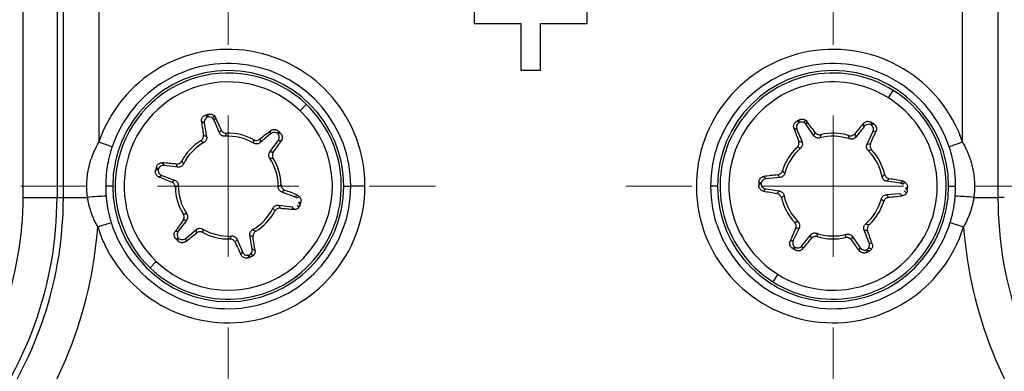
# Model space of a CAD drawing. Header units: millimetres. Extents: x 5 to 597, y 5 to 415.
# Tile 27 of 136: x 248.75 to 255.72, y 317.12 to 319.61. Entities that reach past the tile are written whole.
import ezdxf

# ---------------------------------------------------------------- set-up
doc = ezdxf.new("R2010")
doc.units = ezdxf.units.MM
doc.styles.add('SLDTEXTSTYLE0', font='ARIAL.TTF', dxfattribs={"width": 0.948})
doc.dimstyles.new('SLDDIMSTYLE4', dxfattribs={"dimtxt": 2.5, "dimasz": 2.5, "dimexe": 0, "dimexo": 0.0625, "dimtad": 1, "dimdec": 1, "dimlfac": 5, "dimrnd": 1e-09, "dimzin": 12, "dimdsep": 46, "dimtxsty": 'SLDTEXTSTYLE0', "dimsah": 1, "dimcen": 0.09, "dimadec": 0, "dimazin": 3, "dimtfac": 1, "dimtdec": 1, "dimtofl": 0, "dimtmove": 0, "dimatfit": 3, "dimfxl": 1, "dimfrac": 2, "dimtolj": 1, "dimtzin": 12, "dimarcsym": 0})
doc.dimstyles.new('SLDDIMSTYLE5', dxfattribs={"dimtxt": 2.5, "dimasz": 2.5, "dimexe": 0, "dimexo": 0.0625, "dimtad": 1, "dimdec": 0, "dimlfac": 5, "dimrnd": 1e-09, "dimzin": 12, "dimdsep": 46, "dimtxsty": 'SLDTEXTSTYLE0', "dimsah": 1, "dimcen": 0.09, "dimadec": 0, "dimazin": 3, "dimtfac": 1, "dimtdec": 0, "dimtofl": 0, "dimtmove": 0, "dimatfit": 3, "dimfxl": 1, "dimfrac": 2, "dimtolj": 1, "dimtzin": 12, "dimarcsym": 0})

# ---------------------------------------------------------------- blocks, each defined once
blk = doc.blocks.new('_D_5')
at = {"color": 7, "linetype": 'Continuous', "lineweight": 0}
for p, q in [((253.3382, 340.0624), (273.6657, 340.0624)), ((272.6657, 340.0624), (272.6657, 303.1691)), ((258.4833, 303.1691), (273.6657, 303.1691))]:
    blk.add_line(p, q, dxfattribs=at)
at = {"color": 7, "linetype": 'Continuous', "lineweight": 18}
for points in [[(272.6657, 340.0624), (272.3557, 337.5624), (272.9757, 337.5624)], [(272.6657, 303.1691), (272.9757, 305.6691), (272.3557, 305.6691)]]:
    blk.add_solid(points, dxfattribs=at)
at = {"color": 7, "linetype": 'Continuous', "lineweight": 18, "insert": (269.4431, 317.2905), "char_height": 2.5, "attachment_point": 1, "rotation": 90, "style": 'SLDTEXTSTYLE0'}
blk.add_mtext('184,5', dxfattribs=at)
blk = doc.blocks.new('_D_6')
at = {"color": 7, "linetype": 'Continuous', "lineweight": 0}
for p, q in [((242.0878, 322.1208), (242.0878, 294.7191)), ((262.6454, 322.1208), (262.6454, 314.1311)), ((262.6454, 312.6071), (262.6454, 303.9311)), ((262.6454, 302.4071), (262.6454, 294.7191)), ((262.6454, 295.7191), (242.0878, 295.7191))]:
    blk.add_line(p, q, dxfattribs=at)
at = {"color": 7, "linetype": 'Continuous', "lineweight": 18}
for points in [[(242.0878, 295.7191), (244.5878, 295.4091), (244.5878, 296.0291)], [(262.6454, 295.7191), (260.1454, 296.0291), (260.1454, 295.4091)]]:
    blk.add_solid(points, dxfattribs=at)
at = {"color": 7, "linetype": 'Continuous', "lineweight": 18, "insert": (250.5211, 298.9418), "char_height": 2.5, "attachment_point": 1, "style": 'SLDTEXTSTYLE0'}
blk.add_mtext('103', dxfattribs=at)
blk = doc.blocks.new('SW_CENTERMARKSYMBOL_6')
at = {"color": 0, "linetype": 'Continuous', "lineweight": 18}
for p, q in [((0, 1), (0, 1.4674)), ((0, 0), (0, 0.5)), ((-1, 0), (-1.4674, 0)), ((0, 0), (-0.5, 0)), ((0, 0), (0, -0.5)), ((0, 0), (0.5, 0)), ((1, 0), (1.4674, 0)), ((0, -1), (0, -1.4674))]:
    blk.add_line(p, q, dxfattribs=at)
blk = doc.blocks.new('SW_CENTERMARKSYMBOL_7')
at = {"color": 0, "linetype": 'Continuous', "lineweight": 18}
for p, q in [((0, 1), (0, 1.4674)), ((0, 0), (0, 0.5)), ((-1, 0), (-1.4674, 0)), ((0, 0), (-0.5, 0)), ((0, 0), (0, -0.5)), ((0, 0), (0.5, 0)), ((1, 0), (1.4674, 0)), ((0, -1), (0, -1.4674))]:
    blk.add_line(p, q, dxfattribs=at)

msp = doc.modelspace()

# ---------------------------------------------------------------- linework, layer by layer
at = {"color": 7, "linetype": 'Continuous', "lineweight": 25}
for p, q in [((248.7752, 318.349), (248.7752, 322.545)), ((249.0151, 322.545), (249.0151, 318.349)), ((249.0602, 318.349), (249.0602, 322.545)), ((249.3101, 322.545), (249.3101, 318.7389)), ((255.423, 318.7389), (255.423, 322.545)), ((255.673, 322.545), (255.673, 318.349)), ((251.9666, 319.7191), (251.9666, 319.5791)), ((252.7666, 319.5791), (252.7666, 319.7191)), ((251.9666, 319.5791), (252.2968, 319.5791)), ((252.2968, 319.5791), (252.2968, 319.2491)), ((252.4363, 319.5791), (252.7666, 319.5791)), ((252.4363, 319.2491), (252.4363, 319.5791)), ((252.2968, 319.2491), (252.4363, 319.2491)), ((254.8988, 319.0529), (254.9323, 319.1064)), ((250.7356, 318.9619), (250.7792, 319.0075)), ((250.0566, 318.8737), (250.0371, 318.8857)), ((250.0666, 318.9301), (250.0807, 318.9214)), ((250.0807, 318.9214), (250.0878, 318.9363)), ((250.1174, 318.9078), (250.1269, 318.9278)), ((250.1364, 318.9152), (250.1266, 318.8945)), ((250.1643, 318.8057), (250.1266, 318.8945)), ((254.2496, 318.888), (254.2651, 318.8822)), ((254.2651, 318.8822), (254.2691, 318.8983)), ((254.3038, 318.8763), (254.3091, 318.8977)), ((254.3209, 318.8873), (254.3155, 318.8651)), ((250.0566, 318.8737), (250.0736, 318.779)), ((250.5266, 318.7986), (250.5273, 318.8215)), ((250.5805, 318.8181), (250.58, 318.8016)), ((254.2511, 318.8307), (254.2296, 318.8386)), ((254.2511, 318.8307), (254.2867, 318.7413)), ((254.3702, 318.7857), (254.3155, 318.8651)), ((254.7266, 318.8511), (254.667, 318.7756)), ((254.7266, 318.8511), (254.7227, 318.8737)), ((254.7755, 318.8811), (254.7783, 318.8647)), ((254.7783, 318.8647), (254.7942, 318.8693)), ((254.8106, 318.8189), (254.7887, 318.8126)), ((250.5266, 318.7986), (250.4531, 318.7365)), ((250.5216, 318.6714), (250.5797, 318.7484)), ((250.6024, 318.7502), (250.5797, 318.7484)), ((250.58, 318.8016), (250.5965, 318.8029)), ((254.7472, 318.7255), (254.7887, 318.8126)), ((249.4048, 318.7069), (249.3101, 318.7389)), ((255.423, 318.7389), (255.3283, 318.7069)), ((249.7127, 318.541), (249.7273, 318.5489)), ((249.7273, 318.5489), (249.7179, 318.5625)), ((249.7605, 318.594), (249.7735, 318.5752)), ((249.8692, 318.5634), (249.7735, 318.5752)), ((249.7566, 318.5041), (249.7364, 318.4933)), ((249.7566, 318.5041), (249.8471, 318.4715)), ((254.0169, 318.4974), (254.0334, 318.4816)), ((254.1295, 318.4892), (254.0334, 318.4816)), ((249.409, 318.4291), (249.3594, 318.4291)), ((251.0442, 318.4291), (251.094, 318.4291)), ((251.194, 318.4291), (251.094, 318.4291)), ((253.689, 318.4291), (253.6391, 318.4291)), ((253.9807, 318.436), (253.9934, 318.4466)), ((253.9934, 318.4466), (253.9815, 318.458)), ((254.031, 318.4086), (254.0134, 318.3939)), ((254.031, 318.4086), (254.1262, 318.3947)), ((254.9821, 318.4495), (254.8869, 318.4634)), ((254.9821, 318.4495), (254.9998, 318.4642)), ((254.9976, 318.4438), (255.0147, 318.458)), ((255.0325, 318.4222), (255.0198, 318.4116)), ((255.0198, 318.4116), (255.0317, 318.4001)), ((255.3242, 318.4291), (255.3738, 318.4291)), ((248.7752, 318.349), (249.0151, 318.349)), ((249.0151, 318.349), (249.0602, 318.349)), ((249.0602, 318.349), (249.2311, 318.349)), ((250.6966, 318.354), (250.6061, 318.3866)), ((250.6966, 318.354), (250.7168, 318.3648)), ((250.7106, 318.3453), (250.7302, 318.3558)), ((254.8836, 318.3689), (254.9798, 318.3765)), ((254.9962, 318.3607), (254.9798, 318.3765)), ((255.0103, 318.395), (255.0258, 318.3802)), ((255.5021, 318.349), (255.673, 318.349)), ((255.7181, 318.349), (255.673, 318.349)), ((250.584, 318.2947), (250.6797, 318.2829)), ((250.6927, 318.2641), (250.6797, 318.2829)), ((250.7134, 318.2949), (250.7255, 318.2773)), ((250.7405, 318.3171), (250.7259, 318.3092)), ((250.7259, 318.3092), (250.7353, 318.2957)), ((249.3028, 318.1418), (249.3983, 318.1715)), ((249.9315, 318.1867), (249.8735, 318.1097)), ((249.9265, 318.0595), (250.0001, 318.1216)), ((254.266, 318.1326), (254.2245, 318.0455)), ((255.3349, 318.1715), (255.4304, 318.1418)), ((249.8507, 318.1079), (249.8735, 318.1097)), ((249.8732, 318.0566), (249.8567, 318.0552)), ((249.8727, 318.04), (249.8732, 318.0566)), ((249.9265, 318.0595), (249.9258, 318.0366)), ((250.2889, 318.0524), (250.3266, 317.9636)), ((250.3966, 317.9845), (250.3796, 318.0792)), ((254.2865, 318.007), (254.3461, 318.0825)), ((254.643, 318.0725), (254.6977, 317.993)), ((254.7621, 318.0275), (254.7265, 318.1168)), ((250.3966, 317.9845), (250.4161, 317.9724)), ((254.2026, 318.0392), (254.2245, 318.0455)), ((254.2348, 317.9934), (254.219, 317.9888)), ((254.2377, 317.977), (254.2348, 317.9934)), ((254.2865, 318.007), (254.2904, 317.9844)), ((254.6922, 317.9708), (254.6977, 317.993)), ((254.7588, 317.9915), (254.779, 317.9841)), ((254.7621, 318.0275), (254.7836, 318.0195)), ((250.3168, 317.943), (250.3266, 317.9636)), ((250.3725, 317.9367), (250.3654, 317.9218)), ((250.3866, 317.928), (250.3725, 317.9367)), ((250.3862, 317.9499), (250.4044, 317.9386)), ((254.748, 317.9759), (254.7441, 317.9598)), ((254.7636, 317.9701), (254.748, 317.9759)), ((249.7175, 317.8962), (249.6739, 317.8506)), ((254.1144, 317.8052), (254.0808, 317.7518))]:
    msp.add_line(p, q, dxfattribs=at)
for centre, radius, start, end in [((250.2266, 318.4291), 0.9674, 0, 161.3212), ((254.5066, 318.4291), 0.9674, 18.6788, 342.72778), ((250.2266, 318.4291), 0.8674, 0, 161.3212), ((250.2266, 318.4291), 0.8176, 0, 180), ((254.5066, 318.4291), 0.8674, 18.6788, 180), ((254.5066, 318.4291), 0.8176, 0, 180), ((250.2266, 318.4291), 0.8, 46.30565, 226.30565), ((250.2266, 318.4291), 0.7369, 46.30565, 226.30565), ((254.5066, 318.4291), 0.8, 57.84615, 237.84615), ((254.5066, 318.4291), 0.7369, 57.84615, 237.84615), ((254.5066, 318.4291), 0.8, 237.84615, 57.84615), ((254.5066, 318.4291), 0.7369, 237.84615, 57.84615), ((250.2266, 318.4291), 0.8, 226.30565, 46.30565), ((250.2266, 318.4291), 0.7369, 226.30565, 46.30565), ((261.3121, 320.4723), 11.3861, 188.01003, 188.50016), ((253.7474, 306.3931), 13.0662, 106.2654, 106.36212), ((239.8263, 314.0763), 11.3892, 24.6516, 25.14222), ((260.3642, 307.3408), 13.0662, 117.8059, 117.90262), ((245.1873, 312.0836), 11.3892, 36.1921, 36.68272), ((257.5389, 309.8503), 11.3861, 128.01003, 128.50016), ((241.5636, 309.3619), 13.0662, 46.2654, 46.36212), ((264.9592, 322.6488), 11.3861, 199.55054, 200.04066), ((263.3873, 311.4867), 11.3861, 139.55054, 140.04066), ((244.3516, 323.327), 11.3892, 336.1921, 336.68272), ((247.8327, 307.8121), 13.0662, 57.8059, 57.90262), ((250.2266, 318.4291), 0.3743, 121.36649, 151.65647), ((250.2266, 318.4291), 0.3532, 59.27663, 93.74117), ((250.2266, 318.4291), 0.3743, 61.36649, 91.65647), ((241.2568, 325.2596), 11.3892, 324.6516, 325.14222), ((254.5066, 318.4291), 0.3532, 70.81713, 105.28167), ((254.5066, 318.4291), 0.3743, 72.90699, 103.19697), ((250.2266, 318.4291), 0.3532, 119.27663, 153.74117), ((254.5066, 318.4291), 0.3743, 132.90699, 163.19697), ((254.5066, 318.4291), 0.3532, 130.81713, 165.28167), ((254.5066, 318.4291), 0.3532, 10.81713, 45.28167), ((254.5066, 318.4291), 0.3743, 12.90699, 43.19697), ((250.2266, 318.4291), 0.3532, 359.27663, 33.74117), ((250.2266, 318.4291), 0.3743, 1.36649, 31.65647), ((262.4104, 315.4602), 13.0662, 166.2654, 166.36212), ((248.796, 307.2457), 11.3892, 84.6516, 85.14222), ((253.9998, 329.0511), 11.3861, 248.01003, 248.50016), ((255.3423, 307.1856), 11.3892, 96.1921, 96.68272), ((252.9347, 307.2669), 11.3861, 79.55054, 80.04066), ((250.2266, 318.4291), 0.9674, 197.27222, 0), ((250.2266, 318.4291), 0.8674, 197.27222, 0), ((250.2266, 318.4291), 0.8176, 180, 0), ((250.2266, 318.4291), 0.3743, 181.36649, 211.65647), ((250.2266, 318.4291), 0.3532, 179.27663, 213.74117), ((246.4533, 307.807), 11.3861, 68.01003, 68.50016), ((254.5066, 318.4291), 0.8674, 180, 342.72778), ((254.5066, 318.4291), 0.8176, 180, 0), ((267.0381, 317.9578), 13.0662, 177.8059, 177.90262), ((241.9751, 318.9004), 13.0662, 357.8059, 357.90262), ((246.3777, 318.349), 2.3975, 320.25535, 0), ((246.3777, 318.349), 2.6374, 320.25535, 0), ((246.3777, 318.349), 2.6825, 320.25535, 0), ((249.3826, 316.9908), 1.3666, 90.84883, 96.36435), ((256.0785, 329.5912), 11.3861, 259.55054, 260.04066), ((254.5066, 318.4291), 0.3743, 192.90699, 223.19697), ((254.5066, 318.4291), 0.3532, 190.81713, 225.28167), ((254.5066, 318.4291), 0.3532, 310.81713, 345.28167), ((253.6709, 329.6725), 11.3892, 276.1921, 276.68272), ((255.3506, 316.9908), 1.3666, 83.63565, 89.15117), ((258.3555, 318.349), 2.6825, 180, 219.74465), ((250.2266, 318.4291), 0.3532, 299.27663, 333.74117), ((251.6571, 329.6124), 11.3892, 264.6516, 265.14222), ((238.0427, 321.3979), 13.0662, 346.2654, 346.36212), ((254.5066, 318.4291), 0.3743, 312.90699, 343.19697), ((259.1964, 311.5985), 11.3892, 144.6516, 145.14222), ((250.2266, 318.4291), 0.3743, 301.36649, 331.65647), ((246.3777, 318.349), 2.9324, 320.25535, 355.94826), ((250.2266, 318.4291), 0.3532, 239.27663, 273.74117), ((264.6615, 313.5311), 11.3892, 156.1921, 156.68272), ((258.3555, 318.349), 2.9324, 184.05174, 219.74465), ((258.8896, 327.4962), 13.0662, 226.2654, 226.36212), ((242.9143, 327.0078), 11.3861, 308.01003, 308.50016), ((250.2266, 318.4291), 0.3743, 241.36649, 271.65647), ((239.141, 316.3858), 11.3861, 8.01003, 8.50016), ((245.6258, 325.3714), 11.3861, 319.55054, 320.04066), ((254.5066, 318.4291), 0.3532, 250.81713, 285.28167), ((254.5066, 318.4291), 0.3743, 252.90699, 283.19697), ((263.8258, 324.7745), 11.3892, 216.1921, 216.68272), ((244.0539, 314.2093), 11.3861, 19.55054, 20.04066), ((260.6269, 322.7818), 11.3892, 204.6516, 205.14222), ((261.1805, 329.046), 13.0662, 237.8059, 237.90262), ((246.7057, 330.465), 13.0662, 286.2654, 286.36212), ((248.649, 329.5173), 13.0662, 297.8059, 297.90262)]:
    msp.add_arc(centre, radius, start, end, dxfattribs=at)
for points, knots in [([(250.0371, 318.8857), (250.0369, 318.8888), (250.0364, 318.895), (250.0386, 318.9042), (250.0425, 318.9121), (250.0476, 318.9186), (250.0531, 318.9236), (250.0595, 318.9276), (250.0642, 318.9293), (250.0666, 318.9301)], [0, 0, 0, 0, 0.167465, 0.331192, 0.499957, 0.625389, 0.75014, 0.87576, 1, 1, 1, 1]), ([(250.0817, 318.918), (250.0738, 318.9149), (250.0659, 318.9087), (250.0564, 318.892), (250.0551, 318.882), (250.0566, 318.8737)], [0, 0, 0, 0, 0.5, 0.5, 1, 1, 1, 1]), ([(250.1174, 318.9078), (250.1129, 318.9121), (250.1071, 318.9155), (250.0945, 318.9191), (250.0878, 318.9192), (250.0817, 318.918)], [0, 0, 0, 0, 0.5, 0.5, 1, 1, 1, 1]), ([(250.0878, 318.9363), (250.09, 318.9368), (250.0946, 318.9379), (250.1017, 318.9381), (250.1099, 318.9369), (250.1188, 318.9339), (250.1242, 318.9298), (250.1269, 318.9278)], [0, 0, 0, 0, 0.16409, 0.329237, 0.500053, 0.751532, 1, 1, 1, 1]), ([(254.2296, 318.8386), (254.2287, 318.8416), (254.227, 318.8475), (254.2273, 318.857), (254.2296, 318.8655), (254.2332, 318.8729), (254.2377, 318.8789), (254.2431, 318.8841), (254.2474, 318.8867), (254.2496, 318.888)], [0, 0, 0, 0, 0.167465, 0.331192, 0.499957, 0.625389, 0.75014, 0.87576, 1, 1, 1, 1]), ([(254.2691, 318.8983), (254.2712, 318.8993), (254.2755, 318.9012), (254.2824, 318.9028), (254.2907, 318.9033), (254.3, 318.9021), (254.3061, 318.8992), (254.3091, 318.8977)], [0, 0, 0, 0, 0.16409, 0.329237, 0.500053, 0.751532, 1, 1, 1, 1]), ([(254.7227, 318.8737), (254.7249, 318.876), (254.7292, 318.8804), (254.7376, 318.8849), (254.7461, 318.8872), (254.7543, 318.8877), (254.7617, 318.8868), (254.7689, 318.8847), (254.7733, 318.8823), (254.7755, 318.8811)], [0, 0, 0, 0, 0.167465, 0.331192, 0.499957, 0.625389, 0.75014, 0.87576, 1, 1, 1, 1]), ([(250.1774, 318.8267), (250.1786, 318.8244), (250.181, 318.8198), (250.1864, 318.814), (250.1938, 318.8085), (250.2037, 318.8039), (250.2118, 318.8034), (250.2158, 318.8032)], [0, 0, 0, 0, 0.1689133, 0.3338407, 0.5015592, 0.7542126, 1, 1, 1, 1]), ([(250.5273, 318.8215), (250.5299, 318.8232), (250.535, 318.8267), (250.5441, 318.8295), (250.5529, 318.83), (250.561, 318.8289), (250.5681, 318.8265), (250.5748, 318.823), (250.5786, 318.8198), (250.5805, 318.8181)], [0, 0, 0, 0, 0.167465, 0.331192, 0.499957, 0.625389, 0.75014, 0.87576, 1, 1, 1, 1]), ([(254.2668, 318.8791), (254.2596, 318.8745), (254.2532, 318.8668), (254.2472, 318.8486), (254.2479, 318.8386), (254.2511, 318.8307)], [0, 0, 0, 0, 0.5, 0.5, 1, 1, 1, 1]), ([(254.3038, 318.8763), (254.2986, 318.8796), (254.2922, 318.8818), (254.2791, 318.8828), (254.2725, 318.8816), (254.2668, 318.8791)], [0, 0, 0, 0, 0.5, 0.5, 1, 1, 1, 1]), ([(254.7764, 318.8617), (254.7689, 318.8657), (254.759, 318.8674), (254.7403, 318.8634), (254.7319, 318.8578), (254.7266, 318.8511)], [0, 0, 0, 0, 0.5, 0.5, 1, 1, 1, 1]), ([(254.7887, 318.8126), (254.7923, 318.8202), (254.7937, 318.8301), (254.7891, 318.8486), (254.7832, 318.8567), (254.7764, 318.8617)], [0, 0, 0, 0, 0.5, 0.5, 1, 1, 1, 1]), ([(254.7942, 318.8693), (254.7962, 318.8679), (254.8003, 318.865), (254.8069, 318.8576), (254.8127, 318.8466), (254.8142, 318.8347), (254.813, 318.8254), (254.8114, 318.8211), (254.8106, 318.8189)], [0, 0, 0, 0, 0.124315, 0.250778, 0.499752, 0.748742, 0.875177, 1, 1, 1, 1]), ([(250.0317, 318.7487), (250.034, 318.7502), (250.0384, 318.7532), (250.0437, 318.7593), (250.0483, 318.7674), (250.0518, 318.7777), (250.0513, 318.7854), (250.0511, 318.7893)], [0, 0, 0, 0, 0.164912, 0.328338, 0.499471, 0.749138, 1, 1, 1, 1]), ([(250.0736, 318.779), (250.0739, 318.7763), (250.0745, 318.7709), (250.0733, 318.7627), (250.07, 318.7537), (250.064, 318.7441), (250.0572, 318.7395), (250.0538, 318.7372)], [0, 0, 0, 0, 0.164862, 0.32926, 0.500479, 0.752414, 1, 1, 1, 1]), ([(250.2035, 318.7815), (250.2008, 318.7815), (250.1954, 318.7815), (250.1874, 318.7836), (250.1788, 318.7879), (250.17, 318.7949), (250.1662, 318.8021), (250.1643, 318.8057)], [0, 0, 0, 0, 0.164869, 0.329275, 0.500477, 0.752399, 1, 1, 1, 1]), ([(250.406, 318.7576), (250.4084, 318.7564), (250.4132, 318.7541), (250.4212, 318.7526), (250.4305, 318.7526), (250.4411, 318.7547), (250.4476, 318.759), (250.4508, 318.7612)], [0, 0, 0, 0, 0.164912, 0.328338, 0.499471, 0.749138, 1, 1, 1, 1]), ([(250.5775, 318.799), (250.571, 318.8044), (250.5616, 318.8081), (250.5424, 318.8079), (250.5331, 318.8041), (250.5266, 318.7986)], [0, 0, 0, 0, 0.5, 0.5, 1, 1, 1, 1]), ([(250.5797, 318.7484), (250.5848, 318.7551), (250.5881, 318.7646), (250.5873, 318.7836), (250.5832, 318.7927), (250.5775, 318.799)], [0, 0, 0, 0, 0.5, 0.5, 1, 1, 1, 1]), ([(250.5965, 318.8029), (250.5982, 318.8011), (250.6016, 318.7974), (250.6066, 318.7888), (250.6101, 318.7769), (250.6091, 318.7649), (250.6061, 318.7561), (250.6037, 318.7522), (250.6024, 318.7502)], [0, 0, 0, 0, 0.124315, 0.250778, 0.499752, 0.748742, 0.875177, 1, 1, 1, 1]), ([(254.2517, 318.7032), (254.2536, 318.7052), (254.2573, 318.709), (254.2613, 318.7161), (254.2643, 318.7249), (254.2656, 318.7357), (254.2636, 318.7432), (254.2626, 318.7469)], [0, 0, 0, 0, 0.164912, 0.328338, 0.499471, 0.749138, 1, 1, 1, 1]), ([(254.4135, 318.7698), (254.4108, 318.7692), (254.4056, 318.7681), (254.3973, 318.7686), (254.388, 318.7711), (254.378, 318.7762), (254.3727, 318.7825), (254.3702, 318.7857)], [0, 0, 0, 0, 0.164869, 0.329275, 0.500477, 0.752399, 1, 1, 1, 1]), ([(254.3789, 318.8088), (254.3805, 318.8068), (254.3838, 318.8028), (254.3902, 318.7982), (254.3986, 318.7943), (254.4091, 318.7917), (254.4172, 318.7929), (254.4211, 318.7935)], [0, 0, 0, 0, 0.168913, 0.333841, 0.501559, 0.754213, 1, 1, 1, 1]), ([(254.6166, 318.7868), (254.6192, 318.7862), (254.6244, 318.7849), (254.6325, 318.785), (254.6417, 318.7869), (254.6516, 318.7911), (254.6571, 318.7966), (254.6599, 318.7993)], [0, 0, 0, 0, 0.164912, 0.328338, 0.499471, 0.749138, 1, 1, 1, 1]), ([(254.667, 318.7756), (254.6652, 318.7736), (254.6616, 318.7696), (254.6547, 318.7651), (254.6457, 318.7615), (254.6346, 318.7597), (254.6266, 318.7617), (254.6226, 318.7627)], [0, 0, 0, 0, 0.164862, 0.32926, 0.500479, 0.752414, 1, 1, 1, 1]), ([(249.2311, 318.349), (249.23, 318.3574), (249.2279, 318.3742), (249.2256, 318.4079), (249.2252, 318.4499), (249.2292, 318.5004), (249.2383, 318.5555), (249.2541, 318.6149), (249.278, 318.6782), (249.2993, 318.7185), (249.3101, 318.7389)], [0, 0, 0, 0, 0.062789, 0.125271, 0.249627, 0.373679, 0.499651, 0.662788, 0.82902, 1, 1, 1, 1]), ([(249.4048, 318.7069), (249.4024, 318.6997), (249.3975, 318.6847), (249.39, 318.659), (249.3802, 318.6207), (249.3691, 318.5647), (249.3608, 318.4976), (249.3598, 318.4505), (249.3594, 318.4291)], [0, 0, 0, 0, 0.080492, 0.167477, 0.283629, 0.499946, 0.77312, 1, 1, 1, 1]), ([(250.4531, 318.7365), (250.4509, 318.7349), (250.4466, 318.7317), (250.4389, 318.7286), (250.4294, 318.727), (250.4182, 318.7274), (250.4107, 318.7309), (250.407, 318.7327)], [0, 0, 0, 0, 0.164862, 0.32926, 0.500479, 0.752414, 1, 1, 1, 1]), ([(254.2867, 318.7413), (254.2875, 318.7387), (254.2892, 318.7336), (254.2896, 318.7253), (254.2882, 318.7158), (254.2843, 318.7052), (254.2785, 318.6993), (254.2757, 318.6964)], [0, 0, 0, 0, 0.164862, 0.32926, 0.500479, 0.752414, 1, 1, 1, 1]), ([(254.7551, 318.6801), (254.7533, 318.6821), (254.7497, 318.6861), (254.746, 318.6935), (254.7435, 318.7028), (254.7429, 318.714), (254.7458, 318.7217), (254.7472, 318.7255)], [0, 0, 0, 0, 0.164869, 0.329275, 0.500477, 0.752399, 1, 1, 1, 1]), ([(254.7716, 318.7295), (254.7707, 318.7271), (254.7689, 318.7223), (254.7681, 318.7144), (254.7689, 318.7052), (254.7719, 318.6948), (254.777, 318.6884), (254.7795, 318.6853)], [0, 0, 0, 0, 0.168913, 0.333841, 0.501559, 0.754213, 1, 1, 1, 1]), ([(255.3738, 318.4291), (255.3737, 318.4392), (255.3735, 318.4605), (255.3716, 318.494), (255.3682, 318.5307), (255.3606, 318.585), (255.3481, 318.6445), (255.3338, 318.6897), (255.3283, 318.7069)], [0, 0, 0, 0, 0.107376, 0.226124, 0.356263, 0.497809, 0.80854, 1, 1, 1, 1]), ([(255.423, 318.7389), (255.4286, 318.7287), (255.4397, 318.7084), (255.4543, 318.6773), (255.4672, 318.6461), (255.4783, 318.6145), (255.4876, 318.5828), (255.4966, 318.5448), (255.5039, 318.5006), (255.5079, 318.4501), (255.5076, 318.408), (255.5052, 318.3743), (255.5032, 318.3574), (255.5021, 318.349)], [0, 0, 0, 0, 0.086049, 0.170724, 0.25422, 0.336739, 0.41849, 0.499691, 0.625773, 0.750027, 0.874547, 0.937095, 1, 1, 1, 1]), ([(249.8576, 318.5853), (249.8602, 318.5852), (249.8654, 318.585), (249.8731, 318.5868), (249.8816, 318.5904), (249.8905, 318.5966), (249.895, 318.6034), (249.8971, 318.6068)], [0, 0, 0, 0, 0.168913, 0.333841, 0.501559, 0.754213, 1, 1, 1, 1]), ([(250.5203, 318.6253), (250.5189, 318.6276), (250.5162, 318.6322), (250.5141, 318.6402), (250.5135, 318.6498), (250.5151, 318.6609), (250.5195, 318.6679), (250.5216, 318.6714)], [0, 0, 0, 0, 0.164869, 0.329275, 0.500477, 0.752399, 1, 1, 1, 1]), ([(250.5464, 318.6705), (250.545, 318.6682), (250.5422, 318.6639), (250.5399, 318.6563), (250.5388, 318.6472), (250.5397, 318.6363), (250.5434, 318.6291), (250.5452, 318.6255)], [0, 0, 0, 0, 0.168913, 0.333841, 0.501559, 0.754213, 1, 1, 1, 1]), ([(249.7364, 318.4933), (249.7336, 318.4946), (249.728, 318.4973), (249.7211, 318.5038), (249.7162, 318.5112), (249.7131, 318.5188), (249.7116, 318.5261), (249.7113, 318.5336), (249.7122, 318.5386), (249.7127, 318.541)], [0, 0, 0, 0, 0.167465, 0.331192, 0.499957, 0.625389, 0.75014, 0.87576, 1, 1, 1, 1]), ([(249.7179, 318.5625), (249.7186, 318.5648), (249.72, 318.5696), (249.725, 318.5783), (249.7336, 318.5873), (249.7445, 318.5924), (249.7536, 318.5942), (249.7582, 318.5941), (249.7605, 318.594)], [0, 0, 0, 0, 0.1243154, 0.2507778, 0.4997518, 0.7487418, 0.8751767, 1, 1, 1, 1]), ([(249.7307, 318.548), (249.7294, 318.5396), (249.7309, 318.5297), (249.7406, 318.5132), (249.7485, 318.507), (249.7566, 318.5041)], [0, 0, 0, 0, 0.5, 0.5, 1, 1, 1, 1]), ([(249.7735, 318.5752), (249.7651, 318.5762), (249.7553, 318.5744), (249.7392, 318.5642), (249.7334, 318.5561), (249.7307, 318.548)], [0, 0, 0, 0, 0.5, 0.5, 1, 1, 1, 1]), ([(249.9098, 318.5853), (249.9085, 318.583), (249.9058, 318.5783), (249.8999, 318.5725), (249.892, 318.5671), (249.8815, 318.563), (249.8733, 318.5633), (249.8692, 318.5634)], [0, 0, 0, 0, 0.164869, 0.329275, 0.500477, 0.752399, 1, 1, 1, 1]), ([(254.1138, 318.5083), (254.1164, 318.5088), (254.1215, 318.5096), (254.1287, 318.5128), (254.1363, 318.5181), (254.1438, 318.526), (254.1468, 318.5335), (254.1482, 318.5373)], [0, 0, 0, 0, 0.168913, 0.333841, 0.501559, 0.754213, 1, 1, 1, 1]), ([(249.8471, 318.4715), (249.8495, 318.4704), (249.8545, 318.4683), (249.861, 318.4631), (249.8672, 318.4558), (249.8725, 318.4458), (249.8731, 318.4376), (249.8734, 318.4335)], [0, 0, 0, 0, 0.164862, 0.32926, 0.500479, 0.752414, 1, 1, 1, 1]), ([(253.9815, 318.458), (253.9817, 318.4605), (253.9822, 318.4655), (253.9853, 318.4749), (253.9919, 318.4854), (254.0015, 318.4926), (254.0101, 318.4962), (254.0147, 318.497), (254.0169, 318.4974)], [0, 0, 0, 0, 0.124315, 0.250778, 0.499752, 0.748742, 0.875177, 1, 1, 1, 1]), ([(254.0334, 318.4816), (254.025, 318.4809), (254.0157, 318.4772), (254.002, 318.4639), (253.9979, 318.4548), (253.997, 318.4464)], [0, 0, 0, 0, 0.5, 0.5, 1, 1, 1, 1]), ([(254.1649, 318.5188), (254.1641, 318.5162), (254.1624, 318.5111), (254.1579, 318.5042), (254.1511, 318.4974), (254.1417, 318.4912), (254.1336, 318.4899), (254.1295, 318.4892)], [0, 0, 0, 0, 0.164869, 0.329275, 0.500477, 0.752399, 1, 1, 1, 1]), ([(254.8869, 318.4634), (254.8843, 318.4639), (254.879, 318.465), (254.8716, 318.4688), (254.8641, 318.4748), (254.8569, 318.4835), (254.8547, 318.4914), (254.8535, 318.4954)], [0, 0, 0, 0, 0.164862, 0.32926, 0.500479, 0.752414, 1, 1, 1, 1]), ([(254.8714, 318.5127), (254.8722, 318.5101), (254.8736, 318.505), (254.8778, 318.498), (254.884, 318.491), (254.8926, 318.4844), (254.9001, 318.4824), (254.9039, 318.4814)], [0, 0, 0, 0, 0.164912, 0.328338, 0.499471, 0.749138, 1, 1, 1, 1]), ([(249.3594, 318.4291), (249.3595, 318.4173), (249.3597, 318.3934), (249.3614, 318.3695), (249.3623, 318.3573)], [0, 0, 0, 0, 0.490181, 1, 1, 1, 1]), ([(249.8524, 318.4201), (249.8522, 318.4228), (249.8518, 318.4281), (249.8491, 318.4358), (249.8444, 318.4439), (249.8373, 318.452), (249.8303, 318.4555), (249.8268, 318.4572)], [0, 0, 0, 0, 0.1649116, 0.3283379, 0.4994709, 0.7491383, 1, 1, 1, 1]), ([(250.6061, 318.3866), (250.6036, 318.3877), (250.5987, 318.3898), (250.5922, 318.395), (250.586, 318.4024), (250.5807, 318.4123), (250.5801, 318.4205), (250.5798, 318.4246)], [0, 0, 0, 0, 0.164862, 0.32926, 0.500479, 0.752414, 1, 1, 1, 1]), ([(250.6008, 318.438), (250.601, 318.4353), (250.6014, 318.43), (250.6041, 318.4223), (250.6087, 318.4142), (250.6159, 318.4061), (250.6229, 318.4026), (250.6263, 318.4009)], [0, 0, 0, 0, 0.164912, 0.328338, 0.499471, 0.749138, 1, 1, 1, 1]), ([(254.0134, 318.3939), (254.0104, 318.3947), (254.0044, 318.3962), (253.9963, 318.4012), (253.9901, 318.4074), (253.9855, 318.4142), (253.9826, 318.4211), (253.9808, 318.4284), (253.9807, 318.4334), (253.9807, 318.436)], [0, 0, 0, 0, 0.167465, 0.331192, 0.499957, 0.625389, 0.75014, 0.87576, 1, 1, 1, 1]), ([(253.997, 318.4464), (253.9973, 318.4379), (254.0007, 318.4285), (254.0136, 318.4142), (254.0226, 318.4098), (254.031, 318.4086)], [0, 0, 0, 0, 0.5, 0.5, 1, 1, 1, 1]), ([(254.9998, 318.4642), (255.0024, 318.4636), (255.0076, 318.4623), (255.0123, 318.4594), (255.0147, 318.458)], [0, 0, 0, 0, 0.497709, 1, 1, 1, 1]), ([(255.0147, 318.458), (255.0164, 318.4566), (255.02, 318.4539), (255.0244, 318.4487), (255.0287, 318.4417), (255.0321, 318.4328), (255.0324, 318.4257), (255.0325, 318.4222)], [0, 0, 0, 0, 0.166438, 0.331885, 0.50069, 0.753939, 1, 1, 1, 1]), ([(255.0317, 318.4001), (255.0313, 318.3966), (255.0306, 318.3895), (255.0274, 318.3833), (255.0258, 318.3802)], [0, 0, 0, 0, 0.4967249, 1, 1, 1, 1]), ([(255.3709, 318.3573), (255.3717, 318.3695), (255.3734, 318.3934), (255.3737, 318.4173), (255.3738, 318.4291)], [0, 0, 0, 0, 0.509819, 1, 1, 1, 1]), ([(249.3028, 318.1418), (249.2975, 318.1517), (249.287, 318.1712), (249.2731, 318.2009), (249.2611, 318.2304), (249.2509, 318.26), (249.2425, 318.2895), (249.2357, 318.3192), (249.2326, 318.3391), (249.2311, 318.349)], [0, 0, 0, 0, 0.152329, 0.300519, 0.445117, 0.586714, 0.725943, 0.863473, 1, 1, 1, 1]), ([(249.3623, 318.3573), (249.363, 318.35), (249.3644, 318.3342), (249.3682, 318.3029), (249.375, 318.2621), (249.3852, 318.2158), (249.3941, 318.1854), (249.3983, 318.1715)], [0, 0, 0, 0, 0.1158155, 0.2503729, 0.4999903, 0.770585, 1, 1, 1, 1]), ([(250.7168, 318.3648), (250.7192, 318.3637), (250.7241, 318.3614), (250.7282, 318.3577), (250.7302, 318.3558)], [0, 0, 0, 0, 0.497709, 1, 1, 1, 1]), ([(250.7302, 318.3558), (250.7316, 318.3541), (250.7346, 318.3507), (250.7379, 318.3447), (250.7407, 318.337), (250.7422, 318.3276), (250.7411, 318.3206), (250.7405, 318.3171)], [0, 0, 0, 0, 0.166438, 0.331885, 0.50069, 0.753939, 1, 1, 1, 1]), ([(254.1417, 318.3454), (254.141, 318.348), (254.1395, 318.3532), (254.1354, 318.3602), (254.1292, 318.3671), (254.1206, 318.3737), (254.113, 318.3757), (254.1093, 318.3767)], [0, 0, 0, 0, 0.164912, 0.328338, 0.499471, 0.749138, 1, 1, 1, 1]), ([(254.1262, 318.3947), (254.1289, 318.3942), (254.1342, 318.3931), (254.1416, 318.3893), (254.1491, 318.3833), (254.1563, 318.3746), (254.1585, 318.3667), (254.1596, 318.3628)], [0, 0, 0, 0, 0.164862, 0.32926, 0.500479, 0.752414, 1, 1, 1, 1]), ([(254.8482, 318.3393), (254.8491, 318.3419), (254.8507, 318.347), (254.8553, 318.3539), (254.8621, 318.3607), (254.8715, 318.3669), (254.8796, 318.3682), (254.8836, 318.3689)], [0, 0, 0, 0, 0.164869, 0.329275, 0.500477, 0.752399, 1, 1, 1, 1]), ([(254.8993, 318.3498), (254.8968, 318.3494), (254.8917, 318.3485), (254.8845, 318.3453), (254.8769, 318.34), (254.8694, 318.3321), (254.8664, 318.3246), (254.8649, 318.3209)], [0, 0, 0, 0, 0.1689133, 0.3338407, 0.5015592, 0.7542126, 1, 1, 1, 1]), ([(255.0258, 318.3802), (255.0246, 318.3785), (255.0224, 318.375), (255.018, 318.3706), (255.0123, 318.3662), (255.005, 318.3624), (254.9991, 318.3613), (254.9962, 318.3607)], [0, 0, 0, 0, 0.164447, 0.329398, 0.498341, 0.751814, 1, 1, 1, 1]), ([(255.3349, 318.1715), (255.3375, 318.18), (255.3431, 318.1986), (255.3509, 318.2293), (255.359, 318.2669), (255.3648, 318.3023), (255.3687, 318.3336), (255.3701, 318.3494), (255.3709, 318.3573)], [0, 0, 0, 0, 0.140627, 0.307289, 0.500027, 0.749635, 0.874662, 1, 1, 1, 1]), ([(255.5021, 318.349), (255.5007, 318.3402), (255.498, 318.3223), (255.4921, 318.2957), (255.4848, 318.269), (255.4734, 318.234), (255.4563, 318.191), (255.4391, 318.1584), (255.4304, 318.1418)], [0, 0, 0, 0, 0.121831, 0.245299, 0.370929, 0.499218, 0.746371, 1, 1, 1, 1]), ([(250.5434, 318.2728), (250.5447, 318.2751), (250.5474, 318.2798), (250.5532, 318.2857), (250.5612, 318.291), (250.5717, 318.2951), (250.5799, 318.2948), (250.584, 318.2947)], [0, 0, 0, 0, 0.164869, 0.329275, 0.500477, 0.752399, 1, 1, 1, 1]), ([(250.5955, 318.2728), (250.5929, 318.2729), (250.5878, 318.2731), (250.5801, 318.2714), (250.5716, 318.2677), (250.5626, 318.2615), (250.5582, 318.2547), (250.556, 318.2513)], [0, 0, 0, 0, 0.1689133, 0.3338407, 0.5015592, 0.7542126, 1, 1, 1, 1]), ([(250.7255, 318.2773), (250.724, 318.2759), (250.7211, 318.2729), (250.716, 318.2694), (250.7095, 318.2663), (250.7016, 318.264), (250.6956, 318.2641), (250.6927, 318.2641)], [0, 0, 0, 0, 0.164447, 0.329398, 0.498341, 0.751814, 1, 1, 1, 1]), ([(250.7353, 318.2957), (250.7342, 318.2923), (250.7321, 318.2855), (250.7277, 318.2801), (250.7255, 318.2773)], [0, 0, 0, 0, 0.496725, 1, 1, 1, 1]), ([(249.9068, 318.1877), (249.9082, 318.1899), (249.9109, 318.1942), (249.9133, 318.2018), (249.9143, 318.2109), (249.9135, 318.2218), (249.9098, 318.229), (249.908, 318.2326)], [0, 0, 0, 0, 0.168913, 0.333841, 0.501559, 0.754213, 1, 1, 1, 1]), ([(249.9328, 318.2329), (249.9342, 318.2305), (249.9369, 318.2259), (249.9391, 318.2179), (249.9397, 318.2083), (249.9381, 318.1972), (249.9337, 318.1902), (249.9315, 318.1867)], [0, 0, 0, 0, 0.164869, 0.329275, 0.500477, 0.752399, 1, 1, 1, 1]), ([(250.0001, 318.1216), (250.0022, 318.1232), (250.0066, 318.1265), (250.0143, 318.1295), (250.0238, 318.1312), (250.035, 318.1308), (250.0424, 318.1272), (250.0461, 318.1254)], [0, 0, 0, 0, 0.164862, 0.32926, 0.500479, 0.752414, 1, 1, 1, 1]), ([(250.3796, 318.0792), (250.3793, 318.0818), (250.3786, 318.0872), (250.3799, 318.0954), (250.3832, 318.1045), (250.3891, 318.114), (250.3959, 318.1186), (250.3993, 318.1209)], [0, 0, 0, 0, 0.164862, 0.32926, 0.500479, 0.752414, 1, 1, 1, 1]), ([(254.2416, 318.1286), (254.2425, 318.131), (254.2443, 318.1358), (254.2451, 318.1437), (254.2443, 318.1529), (254.2413, 318.1634), (254.2362, 318.1697), (254.2337, 318.1728)], [0, 0, 0, 0, 0.168913, 0.333841, 0.501559, 0.754213, 1, 1, 1, 1]), ([(254.258, 318.1781), (254.2598, 318.1761), (254.2635, 318.172), (254.2671, 318.1646), (254.2697, 318.1554), (254.2703, 318.1441), (254.2674, 318.1364), (254.266, 318.1326)], [0, 0, 0, 0, 0.164869, 0.329275, 0.500477, 0.752399, 1, 1, 1, 1]), ([(254.7265, 318.1168), (254.7256, 318.1194), (254.7239, 318.1245), (254.7235, 318.1328), (254.7249, 318.1423), (254.7289, 318.1529), (254.7346, 318.1588), (254.7375, 318.1617)], [0, 0, 0, 0, 0.164862, 0.32926, 0.500479, 0.752414, 1, 1, 1, 1]), ([(254.7614, 318.1549), (254.7596, 318.153), (254.7559, 318.1491), (254.7519, 318.142), (254.7489, 318.1332), (254.7476, 318.1224), (254.7496, 318.1149), (254.7506, 318.1112)], [0, 0, 0, 0, 0.164912, 0.328338, 0.499471, 0.749138, 1, 1, 1, 1]), ([(249.8567, 318.0552), (249.855, 318.057), (249.8516, 318.0607), (249.8466, 318.0693), (249.8431, 318.0812), (249.8441, 318.0932), (249.8471, 318.102), (249.8495, 318.1059), (249.8507, 318.1079)], [0, 0, 0, 0, 0.124315, 0.250778, 0.499752, 0.748742, 0.875177, 1, 1, 1, 1]), ([(249.8735, 318.1097), (249.8684, 318.103), (249.8651, 318.0935), (249.8659, 318.0745), (249.87, 318.0654), (249.8756, 318.0591)], [0, 0, 0, 0, 0.5, 0.5, 1, 1, 1, 1]), ([(249.8756, 318.0591), (249.8822, 318.0538), (249.8916, 318.0501), (249.9107, 318.0502), (249.92, 318.0541), (249.9265, 318.0595)], [0, 0, 0, 0, 0.5, 0.5, 1, 1, 1, 1]), ([(250.0472, 318.1005), (250.0448, 318.1017), (250.04, 318.104), (250.032, 318.1055), (250.0227, 318.1055), (250.012, 318.1034), (250.0056, 318.0991), (250.0023, 318.0969)], [0, 0, 0, 0, 0.1649116, 0.3283379, 0.4994709, 0.7491383, 1, 1, 1, 1]), ([(250.2757, 318.0314), (250.2745, 318.0337), (250.2721, 318.0383), (250.2668, 318.0441), (250.2593, 318.0496), (250.2495, 318.0543), (250.2414, 318.0547), (250.2374, 318.0549)], [0, 0, 0, 0, 0.1689133, 0.3338407, 0.5015592, 0.7542126, 1, 1, 1, 1]), ([(250.2496, 318.0766), (250.2523, 318.0766), (250.2577, 318.0766), (250.2657, 318.0745), (250.2743, 318.0702), (250.2831, 318.0633), (250.287, 318.056), (250.2889, 318.0524)], [0, 0, 0, 0, 0.164869, 0.329275, 0.500477, 0.752399, 1, 1, 1, 1]), ([(250.4214, 318.1094), (250.4192, 318.1079), (250.4148, 318.1049), (250.4095, 318.0988), (250.4048, 318.0907), (250.4013, 318.0804), (250.4018, 318.0727), (250.4021, 318.0688)], [0, 0, 0, 0, 0.1649116, 0.3283379, 0.4994709, 0.7491383, 1, 1, 1, 1]), ([(254.3461, 318.0825), (254.3479, 318.0845), (254.3515, 318.0886), (254.3585, 318.0931), (254.3675, 318.0966), (254.3786, 318.0985), (254.3866, 318.0964), (254.3905, 318.0954)], [0, 0, 0, 0, 0.164862, 0.32926, 0.500479, 0.752414, 1, 1, 1, 1]), ([(254.3966, 318.0713), (254.394, 318.0719), (254.3888, 318.0732), (254.3807, 318.0731), (254.3715, 318.0713), (254.3615, 318.0671), (254.356, 318.0615), (254.3533, 318.0588)], [0, 0, 0, 0, 0.164912, 0.328338, 0.499471, 0.749138, 1, 1, 1, 1]), ([(254.6343, 318.0493), (254.6326, 318.0513), (254.6294, 318.0553), (254.623, 318.0599), (254.6146, 318.0638), (254.604, 318.0664), (254.596, 318.0652), (254.592, 318.0646)], [0, 0, 0, 0, 0.168913, 0.333841, 0.501559, 0.754213, 1, 1, 1, 1]), ([(254.5997, 318.0883), (254.6023, 318.0889), (254.6076, 318.09), (254.6159, 318.0895), (254.6252, 318.087), (254.6352, 318.082), (254.6404, 318.0756), (254.643, 318.0725)], [0, 0, 0, 0, 0.164869, 0.329275, 0.500477, 0.752399, 1, 1, 1, 1]), ([(249.9258, 318.0366), (249.9233, 318.0349), (249.9182, 318.0314), (249.9091, 318.0287), (249.9003, 318.0281), (249.8921, 318.0292), (249.8851, 318.0316), (249.8784, 318.0351), (249.8746, 318.0384), (249.8727, 318.04)], [0, 0, 0, 0, 0.167465, 0.331192, 0.499957, 0.625389, 0.75014, 0.87576, 1, 1, 1, 1]), ([(250.3862, 317.9499), (250.3903, 317.9543), (250.3937, 317.9598), (250.3973, 317.972), (250.3976, 317.9785), (250.3966, 317.9845)], [0, 0, 0, 0, 0.5, 0.5, 1, 1, 1, 1]), ([(254.219, 317.9888), (254.2169, 317.9902), (254.2129, 317.9931), (254.2062, 318.0005), (254.2004, 318.0115), (254.199, 318.0235), (254.2002, 318.0327), (254.2018, 318.037), (254.2026, 318.0392)], [0, 0, 0, 0, 0.1243154, 0.2507778, 0.4997518, 0.7487418, 0.8751767, 1, 1, 1, 1]), ([(254.2245, 318.0455), (254.2209, 318.0379), (254.2195, 318.028), (254.2241, 318.0095), (254.2299, 318.0014), (254.2367, 317.9964)], [0, 0, 0, 0, 0.5, 0.5, 1, 1, 1, 1]), ([(254.2367, 317.9964), (254.2443, 317.9925), (254.2542, 317.9907), (254.2729, 317.9947), (254.2813, 318.0003), (254.2865, 318.007)], [0, 0, 0, 0, 0.5, 0.5, 1, 1, 1, 1]), ([(254.2904, 317.9844), (254.2883, 317.9822), (254.284, 317.9777), (254.2756, 317.9732), (254.2671, 317.971), (254.2589, 317.9704), (254.2515, 317.9713), (254.2442, 317.9734), (254.2398, 317.9758), (254.2377, 317.977)], [0, 0, 0, 0, 0.167465, 0.331192, 0.499957, 0.625389, 0.75014, 0.87576, 1, 1, 1, 1]), ([(254.6977, 317.993), (254.7025, 317.986), (254.7104, 317.9799), (254.7286, 317.9747), (254.7386, 317.9757), (254.7463, 317.979)], [0, 0, 0, 0, 0.5, 0.5, 1, 1, 1, 1]), ([(254.7588, 317.9915), (254.762, 317.9966), (254.7642, 318.0028), (254.7653, 318.0154), (254.7643, 318.0219), (254.7621, 318.0275)], [0, 0, 0, 0, 0.5, 0.5, 1, 1, 1, 1]), ([(254.779, 317.9841), (254.7768, 317.9813), (254.7726, 317.9757), (254.7666, 317.972), (254.7636, 317.9701)], [0, 0, 0, 0, 0.503236, 1, 1, 1, 1]), ([(254.7836, 318.0195), (254.7844, 318.0166), (254.786, 318.0108), (254.7857, 318.0015), (254.7837, 317.9924), (254.7805, 317.9868), (254.779, 317.9841)], [0, 0, 0, 0, 0.2485923, 0.5022357, 0.7535126, 1, 1, 1, 1]), ([(250.3654, 317.9218), (250.363, 317.9212), (250.3581, 317.9201), (250.3482, 317.9201), (250.3361, 317.923), (250.3262, 317.9299), (250.3201, 317.9369), (250.3179, 317.9409), (250.3168, 317.943)], [0, 0, 0, 0, 0.124315, 0.250778, 0.499752, 0.748742, 0.875177, 1, 1, 1, 1]), ([(250.3266, 317.9636), (250.3299, 317.9558), (250.3364, 317.9482), (250.3532, 317.9394), (250.3632, 317.9384), (250.3715, 317.9402)], [0, 0, 0, 0, 0.5, 0.5, 1, 1, 1, 1]), ([(250.4044, 317.9386), (250.4018, 317.9363), (250.3966, 317.9316), (250.3899, 317.9292), (250.3866, 317.928)], [0, 0, 0, 0, 0.503236, 1, 1, 1, 1]), ([(250.4161, 317.9724), (250.4163, 317.9694), (250.4167, 317.9634), (250.4146, 317.9543), (250.4107, 317.9458), (250.4065, 317.941), (250.4044, 317.9386)], [0, 0, 0, 0, 0.248592, 0.502236, 0.753513, 1, 1, 1, 1]), ([(254.7441, 317.9598), (254.7418, 317.9588), (254.7373, 317.9567), (254.7275, 317.9547), (254.7151, 317.9552), (254.7041, 317.9599), (254.6966, 317.9655), (254.6937, 317.9691), (254.6922, 317.9708)], [0, 0, 0, 0, 0.124315, 0.250778, 0.499752, 0.748742, 0.875177, 1, 1, 1, 1])]:
    msp.add_open_spline(points, degree=3, knots=knots, dxfattribs=at)
for points in [[(250.0817, 318.918), (250.0814, 318.9191), (250.081, 318.9203), (250.0807, 318.9214)], [(250.1266, 318.8945), (250.1245, 318.8995), (250.1213, 318.9041), (250.1174, 318.9078)], [(250.1269, 318.9278), (250.1309, 318.9242), (250.1341, 318.9199), (250.1364, 318.9152)], [(254.3091, 318.8977), (254.3138, 318.8951), (254.3178, 318.8915), (254.3209, 318.8873)], [(250.1643, 318.8057), (250.1686, 318.8128), (250.173, 318.8198), (250.1774, 318.8267)], [(254.2668, 318.8791), (254.2663, 318.8802), (254.2657, 318.8812), (254.2651, 318.8822)], [(254.3155, 318.8651), (254.3124, 318.8695), (254.3084, 318.8734), (254.3038, 318.8763)], [(254.7764, 318.8617), (254.7771, 318.8627), (254.7777, 318.8638), (254.7783, 318.8647)], [(250.0538, 318.7372), (250.0465, 318.7411), (250.0391, 318.7449), (250.0317, 318.7487)], [(250.0511, 318.7893), (250.0586, 318.786), (250.0661, 318.7825), (250.0736, 318.779)], [(250.2158, 318.8032), (250.2116, 318.7961), (250.2076, 318.7888), (250.2035, 318.7815)], [(250.407, 318.7327), (250.4068, 318.7411), (250.4064, 318.7493), (250.406, 318.7576)], [(250.4508, 318.7612), (250.4517, 318.753), (250.4524, 318.7448), (250.4531, 318.7365)], [(250.5775, 318.799), (250.5784, 318.7999), (250.5792, 318.8007), (250.58, 318.8016)], [(254.2626, 318.7469), (254.2706, 318.7451), (254.2786, 318.7433), (254.2867, 318.7413)], [(254.3702, 318.7857), (254.373, 318.7935), (254.3759, 318.8012), (254.3789, 318.8088)], [(254.4211, 318.7935), (254.4185, 318.7857), (254.416, 318.7778), (254.4135, 318.7698)], [(254.6226, 318.7627), (254.6207, 318.7708), (254.6187, 318.7788), (254.6166, 318.7868)], [(254.6599, 318.7993), (254.6623, 318.7915), (254.6647, 318.7836), (254.667, 318.7756)], [(254.2757, 318.6964), (254.2677, 318.6988), (254.2597, 318.701), (254.2517, 318.7032)], [(254.7472, 318.7255), (254.7554, 318.7269), (254.7635, 318.7283), (254.7716, 318.7295)], [(254.7795, 318.6853), (254.7714, 318.6836), (254.7633, 318.6819), (254.7551, 318.6801)], [(249.8971, 318.6068), (249.9013, 318.5996), (249.9055, 318.5925), (249.9098, 318.5853)], [(250.5452, 318.6255), (250.5369, 318.6255), (250.5286, 318.6254), (250.5203, 318.6253)], [(250.5216, 318.6714), (250.5299, 318.6711), (250.5382, 318.6708), (250.5464, 318.6705)], [(249.7307, 318.548), (249.7296, 318.5483), (249.7284, 318.5486), (249.7273, 318.5489)], [(249.8692, 318.5634), (249.8653, 318.5707), (249.8614, 318.578), (249.8576, 318.5853)], [(254.1482, 318.5373), (254.1537, 318.5311), (254.1593, 318.5249), (254.1649, 318.5188)], [(249.8268, 318.4572), (249.8335, 318.462), (249.8402, 318.4668), (249.8471, 318.4715)], [(254.1295, 318.4892), (254.1242, 318.4956), (254.119, 318.5019), (254.1138, 318.5083)], [(254.8535, 318.4954), (254.8596, 318.5011), (254.8656, 318.5069), (254.8714, 318.5127)], [(254.9039, 318.4814), (254.8983, 318.4754), (254.8927, 318.4694), (254.8869, 318.4634)], [(249.8734, 318.4335), (249.8663, 318.4291), (249.8593, 318.4246), (249.8524, 318.4201)], [(250.5798, 318.4246), (250.5869, 318.429), (250.5939, 318.4335), (250.6008, 318.438)], [(250.6263, 318.4009), (250.6197, 318.3961), (250.6129, 318.3913), (250.6061, 318.3866)], [(253.997, 318.4464), (253.9957, 318.4465), (253.9946, 318.4465), (253.9934, 318.4466)], [(254.9976, 318.4438), (254.993, 318.4467), (254.9876, 318.4487), (254.9821, 318.4495)], [(255.0198, 318.4116), (255.0186, 318.4116), (255.0174, 318.4116), (255.0162, 318.4117)], [(250.7106, 318.3453), (250.7067, 318.3491), (250.7018, 318.3521), (250.6966, 318.354)], [(254.1093, 318.3767), (254.1148, 318.3827), (254.1205, 318.3887), (254.1262, 318.3947)], [(254.1596, 318.3628), (254.1536, 318.357), (254.1476, 318.3513), (254.1417, 318.3454)], [(254.8649, 318.3209), (254.8594, 318.327), (254.8539, 318.3332), (254.8482, 318.3393)], [(254.8836, 318.3689), (254.8889, 318.3625), (254.8942, 318.3562), (254.8993, 318.3498)], [(250.556, 318.2513), (250.5519, 318.2585), (250.5477, 318.2656), (250.5434, 318.2728)], [(250.584, 318.2947), (250.5879, 318.2874), (250.5918, 318.2801), (250.5955, 318.2728)], [(250.7259, 318.3092), (250.7248, 318.3095), (250.7236, 318.3098), (250.7224, 318.3101)], [(249.9315, 318.1867), (249.9232, 318.187), (249.915, 318.1873), (249.9068, 318.1877)], [(249.908, 318.2326), (249.9162, 318.2326), (249.9245, 318.2327), (249.9328, 318.2329)], [(250.0023, 318.0969), (250.0015, 318.1051), (250.0007, 318.1133), (250.0001, 318.1216)], [(250.0461, 318.1254), (250.0464, 318.1171), (250.0468, 318.1088), (250.0472, 318.1005)], [(250.3993, 318.1209), (250.4067, 318.117), (250.414, 318.1132), (250.4214, 318.1094)], [(254.2337, 318.1728), (254.2418, 318.1745), (254.2499, 318.1762), (254.258, 318.1781)], [(254.266, 318.1326), (254.2578, 318.1312), (254.2497, 318.1298), (254.2416, 318.1286)], [(254.7375, 318.1617), (254.7455, 318.1594), (254.7535, 318.1571), (254.7614, 318.1549)], [(249.8756, 318.0591), (249.8748, 318.0583), (249.874, 318.0574), (249.8732, 318.0566)], [(250.2374, 318.0549), (250.2415, 318.062), (250.2456, 318.0693), (250.2496, 318.0766)], [(250.2889, 318.0524), (250.2846, 318.0453), (250.2802, 318.0383), (250.2757, 318.0314)], [(250.4021, 318.0688), (250.3946, 318.0722), (250.3871, 318.0756), (250.3796, 318.0792)], [(254.3533, 318.0588), (254.3509, 318.0666), (254.3485, 318.0745), (254.3461, 318.0825)], [(254.3905, 318.0954), (254.3925, 318.0873), (254.3945, 318.0793), (254.3966, 318.0713)], [(254.592, 318.0646), (254.5947, 318.0725), (254.5972, 318.0804), (254.5997, 318.0883)], [(254.643, 318.0725), (254.6402, 318.0647), (254.6373, 318.0569), (254.6343, 318.0493)], [(254.7506, 318.1112), (254.7426, 318.113), (254.7346, 318.1149), (254.7265, 318.1168)], [(254.2367, 317.9964), (254.2361, 317.9954), (254.2354, 317.9944), (254.2348, 317.9934)], [(254.7463, 317.979), (254.7513, 317.9822), (254.7557, 317.9865), (254.7588, 317.9915)], [(254.748, 317.9759), (254.7475, 317.9769), (254.7469, 317.9779), (254.7463, 317.979)], [(250.3715, 317.9402), (250.377, 317.9422), (250.3821, 317.9457), (250.3862, 317.9499)], [(250.3725, 317.9367), (250.3721, 317.9378), (250.3718, 317.939), (250.3715, 317.9402)]]:
    msp.add_open_spline(points, degree=3, dxfattribs=at)

# ---------------------------------------------------------------- block references
at = {"color": 7, "linetype": 'Continuous', "lineweight": 18}
for name, p in [('SW_CENTERMARKSYMBOL_7', (250.2266, 318.4291)), ('SW_CENTERMARKSYMBOL_6', (254.5066, 318.4291))]:
    msp.add_blockref(name, p, dxfattribs=at)

# ---------------------------------------------------------------- dimensions: what is measured, and where the dimension line sits
dim = msp.add_linear_dim(base=(272.6657, 303.1691), p1=(252.3382, 340.0624), p2=(257.4833, 303.1691), angle=90, dimstyle='SLDDIMSTYLE4', dxfattribs=at)
dim.commit()
dim.dimension.update_dxf_attribs({"geometry": '_D_5', "text_midpoint": (272.6657, 321.5874), "dimtype": 160})
dim = msp.add_linear_dim(base=(242.0878, 295.7191), p1=(262.6454, 323.1208), p2=(242.0878, 323.1208), dimstyle='SLDDIMSTYLE5', dxfattribs=at)
dim.commit()
dim.dimension.update_dxf_attribs({"geometry": '_D_6', "text_midpoint": (253.3857, 295.7191), "dimtype": 160})

doc.saveas('drawing.dxf')
